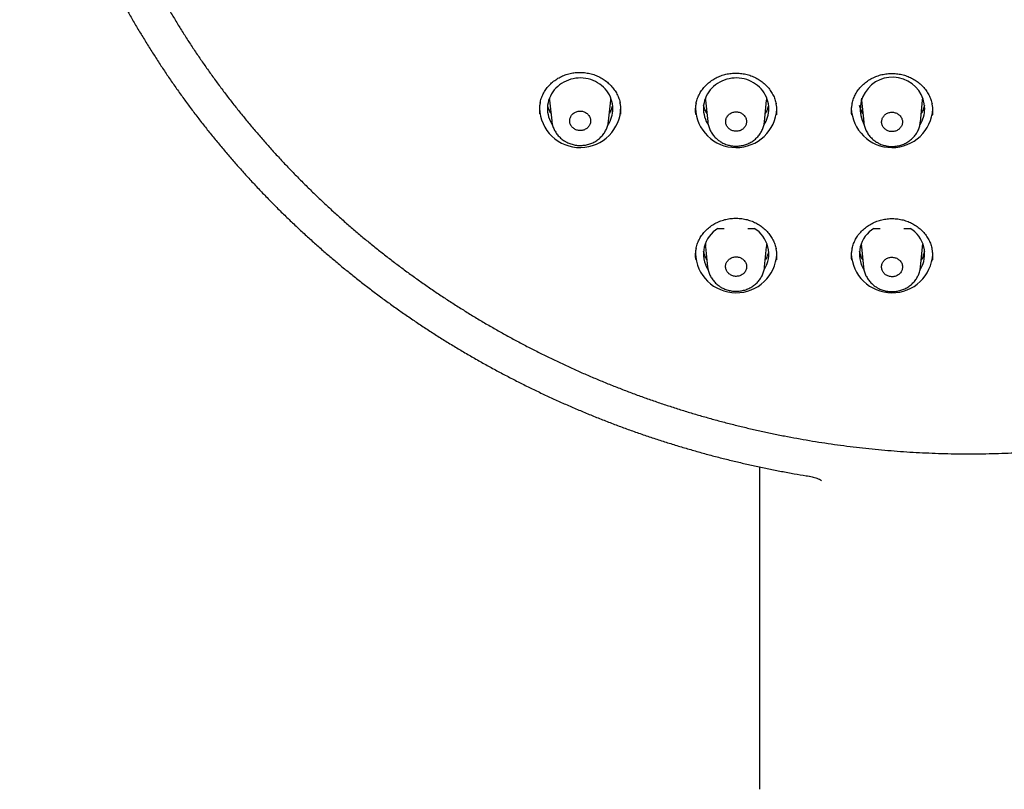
# Model space of a CAD drawing. Header units: millimetres. Extents: x 8 to 1095, y 12 to 2372.
# Tile 57 of 89: x 404 to 458, y 2189 to 2232. Entities that reach past the tile are written whole.
import ezdxf

# ---------------------------------------------------------------- set-up
doc = ezdxf.new("R2010")
doc.units = ezdxf.units.MM

msp = doc.modelspace()

# ---------------------------------------------------------------- linework, layer by layer
at = {"color": 7, "linetype": 'Continuous', "lineweight": 30}
for p, q in [((432.881, 2227.383), (432.885, 2227.299)), ((441.481, 2227.383), (441.485, 2227.299)), ((450.081, 2227.383), (450.085, 2227.299)), ((432.892, 2227.238), (432.886, 2227.298)), ((432.888, 2227.264), (433.005, 2226.129)), ((436.141, 2226.115), (436.259, 2227.264)), ((441.492, 2227.238), (441.486, 2227.298)), ((441.488, 2227.264), (441.609, 2226.086)), ((444.737, 2226.078), (444.859, 2227.264)), ((450.092, 2227.238), (450.086, 2227.298)), ((450.088, 2227.264), (450.211, 2226.063)), ((453.336, 2226.06), (453.459, 2227.264)), ((442.172, 2220.195), (442.518, 2220.195)), ((443.83, 2220.195), (444.175, 2220.195)), ((450.772, 2220.195), (451.118, 2220.195)), ((452.43, 2220.195), (452.775, 2220.195)), ((441.492, 2219.156), (441.486, 2219.217)), ((441.488, 2219.182), (441.601, 2218.085)), ((444.746, 2218.077), (444.859, 2219.182)), ((450.092, 2219.156), (450.086, 2219.217)), ((450.088, 2219.182), (450.203, 2218.062)), ((453.344, 2218.059), (453.459, 2219.182)), ((444.474, 2189.26), (444.474, 2207.041))]:
    msp.add_line(p, q, dxfattribs=at)
at = {"color": 7, "linetype": 'Continuous', "lineweight": 30, "flags": 128}
for points in [[(436.377, 2226.798), (436.372, 2226.93), (436.355, 2227.06), (436.328, 2227.189), (436.291, 2227.316), (436.243, 2227.439), (436.185, 2227.559), (436.118, 2227.674), (436.041, 2227.784), (435.955, 2227.888), (435.861, 2227.985), (435.759, 2228.075), (435.651, 2228.158), (435.535, 2228.232), (435.414, 2228.298), (435.288, 2228.355), (435.157, 2228.402), (435.023, 2228.44), (434.887, 2228.467), (434.748, 2228.485), (434.609, 2228.493), (434.469, 2228.49), (434.33, 2228.478), (434.192, 2228.455), (434.056, 2228.422), (433.924, 2228.379), (433.796, 2228.327), (433.672, 2228.266), (433.554, 2228.196), (433.441, 2228.118), (433.336, 2228.031), (433.238, 2227.937), (433.148, 2227.837), (433.067, 2227.73), (432.995, 2227.617), (432.932, 2227.5), (432.879, 2227.378), (432.836, 2227.253), (432.804, 2227.125), (432.782, 2226.995), (432.771, 2226.864), (432.771, 2226.733), (432.782, 2226.602), (432.804, 2226.472), (432.836, 2226.344), (432.879, 2226.219), (432.932, 2226.097), (432.995, 2225.98), (433.049, 2225.893)], [(444.977, 2226.798), (444.972, 2226.93), (444.955, 2227.06), (444.928, 2227.189), (444.891, 2227.316), (444.843, 2227.439), (444.785, 2227.559), (444.718, 2227.674), (444.641, 2227.784), (444.555, 2227.888), (444.461, 2227.985), (444.359, 2228.075), (444.251, 2228.158), (444.135, 2228.232), (444.014, 2228.298), (443.888, 2228.355), (443.757, 2228.402), (443.623, 2228.44), (443.487, 2228.467), (443.348, 2228.485), (443.209, 2228.493), (443.069, 2228.49), (442.93, 2228.478), (442.792, 2228.455), (442.656, 2228.422), (442.524, 2228.379), (442.396, 2228.327), (442.272, 2228.266), (442.154, 2228.196), (442.041, 2228.118), (441.936, 2228.031), (441.838, 2227.937), (441.748, 2227.837), (441.667, 2227.73), (441.595, 2227.617), (441.532, 2227.5), (441.479, 2227.378), (441.436, 2227.253), (441.404, 2227.125), (441.382, 2226.995), (441.371, 2226.864), (441.371, 2226.733), (441.382, 2226.602), (441.404, 2226.472), (441.436, 2226.344), (441.479, 2226.219), (441.532, 2226.097), (441.595, 2225.98), (441.638, 2225.91)], [(436.26, 2227.278), (436.261, 2227.288), (436.266, 2227.383)], [(444.86, 2227.278), (444.861, 2227.288), (444.866, 2227.383)], [(453.46, 2227.278), (453.461, 2227.288), (453.466, 2227.383)], [(441.481, 2219.362), (441.48, 2219.335), (441.485, 2219.218)], [(444.86, 2219.197), (444.861, 2219.207), (444.867, 2219.335)], [(450.081, 2219.362), (450.08, 2219.335), (450.085, 2219.218)], [(453.46, 2219.197), (453.461, 2219.207), (453.467, 2219.335)]]:
    msp.add_lwpolyline(points, dxfattribs=at)
at = {"color": 7, "linetype": 'Continuous', "lineweight": 30}
for centre, radius, start, end in [((451.799, 2226.761), 1.779, 1.2118, 208.315), ((434.572, 2226.903), 2.246, 181.7166, 359.9201), ((434.755, 2226.803), 1.623, 326.1193, 359.85), ((443.174, 2226.906), 2.248, 181.8732, 357.2531), ((443.355, 2226.803), 1.622, 326.8291, 359.8548), ((451.774, 2226.906), 2.248, 181.931, 357.2512), ((451.956, 2226.803), 1.621, 327.0606, 359.8563), ((443.01, 2218.789), 1.637, 120.7886, 212.3977), ((443.337, 2218.789), 1.637, 327.8715, 59.2114), ((451.61, 2218.789), 1.637, 120.7886, 212.0019), ((451.937, 2218.789), 1.637, 328.0157, 59.2114), ((443.174, 2218.893), 2.248, 181.8483, 357.2539), ((451.774, 2218.893), 2.248, 181.8998, 357.2522)]:
    msp.add_arc(centre, radius, start, end, dxfattribs=at)
for points, knots in [([(403.666, 2252.271), (403.675, 2252.125), (403.698, 2251.757), (403.747, 2251.166), (403.809, 2250.498), (403.882, 2249.831), (403.964, 2249.165), (404.055, 2248.501), (404.157, 2247.837), (404.268, 2247.175), (404.388, 2246.515), (404.518, 2245.856), (404.657, 2245.198), (404.806, 2244.543), (404.965, 2243.889), (405.132, 2243.238), (405.31, 2242.589), (405.496, 2241.942), (405.692, 2241.297), (405.897, 2240.656), (406.112, 2240.016), (406.335, 2239.38), (406.568, 2238.746), (406.81, 2238.116), (407.061, 2237.489), (407.321, 2236.865), (407.59, 2236.244), (407.868, 2235.627), (408.155, 2235.013), (408.45, 2234.403), (408.755, 2233.797), (409.068, 2233.195), (409.39, 2232.597), (409.72, 2232.003), (410.059, 2231.413), (410.407, 2230.828), (410.763, 2230.247), (411.127, 2229.671), (411.5, 2229.1), (411.88, 2228.533), (412.269, 2227.971), (412.666, 2227.415), (413.071, 2226.863), (413.484, 2226.317), (413.905, 2225.776), (414.334, 2225.24), (414.77, 2224.71), (415.214, 2224.185), (415.665, 2223.666), (416.124, 2223.153), (416.59, 2222.646), (417.064, 2222.145), (417.545, 2221.65), (418.032, 2221.161), (418.527, 2220.679), (419.029, 2220.203), (419.538, 2219.733), (420.053, 2219.27), (420.575, 2218.813), (421.103, 2218.363), (421.638, 2217.92), (422.18, 2217.484), (422.727, 2217.055), (423.281, 2216.633), (423.841, 2216.217), (424.406, 2215.809), (424.978, 2215.409), (425.555, 2215.015), (426.138, 2214.63), (426.727, 2214.251), (427.32, 2213.88), (427.92, 2213.517), (428.524, 2213.161), (429.133, 2212.813), (429.748, 2212.473), (430.367, 2212.141), (430.991, 2211.817), (431.62, 2211.501), (432.253, 2211.192), (432.89, 2210.892), (433.532, 2210.6), (434.178, 2210.317), (434.828, 2210.041), (435.482, 2209.774), (436.14, 2209.515), (436.801, 2209.265), (437.466, 2209.023), (438.134, 2208.79), (438.806, 2208.565), (439.481, 2208.349), (440.159, 2208.142), (440.84, 2207.943), (441.523, 2207.752), (442.21, 2207.571), (442.899, 2207.398), (443.59, 2207.235), (444.284, 2207.08), (444.979, 2206.934), (445.677, 2206.796), (446.365, 2206.67), (446.871, 2206.584), (447.144, 2206.54), (447.195, 2206.531)], [0, 0, 0, 0, 0.006601, 0.016716, 0.026831, 0.036946, 0.047062, 0.057177, 0.067292, 0.077408, 0.087523, 0.097639, 0.107754, 0.11787, 0.127985, 0.138101, 0.148217, 0.158333, 0.168449, 0.178565, 0.188681, 0.198797, 0.208914, 0.21903, 0.229147, 0.239263, 0.24938, 0.259497, 0.269614, 0.279731, 0.289848, 0.299965, 0.310083, 0.3202, 0.330318, 0.340436, 0.350554, 0.360672, 0.37079, 0.380908, 0.391026, 0.401145, 0.411264, 0.421382, 0.431501, 0.44162, 0.451739, 0.461859, 0.471978, 0.482098, 0.492217, 0.502337, 0.512457, 0.522577, 0.532697, 0.542817, 0.552938, 0.563058, 0.573179, 0.583299, 0.59342, 0.603541, 0.613662, 0.623783, 0.633905, 0.644026, 0.654147, 0.664269, 0.674391, 0.684512, 0.694634, 0.704756, 0.714878, 0.725, 0.735122, 0.745245, 0.755367, 0.765489, 0.775612, 0.785734, 0.795857, 0.80598, 0.816102, 0.826225, 0.836348, 0.846471, 0.856594, 0.866717, 0.87684, 0.886964, 0.897087, 0.90721, 0.917333, 0.927457, 0.93758, 0.947704, 0.957827, 0.967951, 0.978074, 0.988198, 0.997789, 1, 1, 1, 1]), ([(406.117, 2248.485), (406.131, 2248.393), (406.177, 2248.085), (406.265, 2247.561), (406.382, 2246.913), (406.509, 2246.267), (406.646, 2245.623), (406.791, 2244.981), (406.947, 2244.34), (407.111, 2243.702), (407.286, 2243.065), (407.469, 2242.431), (407.662, 2241.8), (407.864, 2241.171), (408.075, 2240.545), (408.296, 2239.921), (408.525, 2239.301), (408.764, 2238.683), (409.012, 2238.069), (409.269, 2237.458), (409.535, 2236.851), (409.81, 2236.246), (410.093, 2235.646), (410.386, 2235.049), (410.687, 2234.457), (410.997, 2233.868), (411.316, 2233.283), (411.643, 2232.702), (411.979, 2232.126), (412.323, 2231.554), (412.675, 2230.987), (413.036, 2230.424), (413.405, 2229.867), (413.783, 2229.314), (414.168, 2228.765), (414.562, 2228.222), (414.963, 2227.685), (415.372, 2227.152), (415.789, 2226.625), (416.214, 2226.103), (416.647, 2225.587), (417.087, 2225.077), (417.534, 2224.572), (417.989, 2224.073), (418.452, 2223.581), (418.921, 2223.094), (419.398, 2222.613), (419.881, 2222.139), (420.372, 2221.671), (420.869, 2221.209), (421.373, 2220.754), (421.884, 2220.306), (422.401, 2219.864), (422.925, 2219.429), (423.455, 2219.001), (423.992, 2218.58), (424.535, 2218.166), (425.083, 2217.759), (425.638, 2217.359), (426.198, 2216.966), (426.764, 2216.581), (427.336, 2216.203), (427.913, 2215.833), (428.496, 2215.47), (429.084, 2215.115), (429.677, 2214.767), (430.276, 2214.427), (430.879, 2214.095), (431.487, 2213.771), (432.099, 2213.455), (432.717, 2213.147), (433.339, 2212.847), (433.965, 2212.555), (434.595, 2212.271), (435.23, 2211.996), (435.868, 2211.729), (436.511, 2211.47), (437.157, 2211.219), (437.807, 2210.977), (438.46, 2210.744), (439.117, 2210.519), (439.777, 2210.302), (440.44, 2210.094), (441.106, 2209.895), (441.775, 2209.705), (442.446, 2209.523), (443.121, 2209.35), (443.797, 2209.186), (444.476, 2209.03), (445.158, 2208.884), (445.841, 2208.746), (446.527, 2208.617), (447.214, 2208.497), (447.903, 2208.386), (448.593, 2208.285), (449.285, 2208.192), (449.978, 2208.108), (450.673, 2208.033), (451.368, 2207.967), (452.065, 2207.91), (452.762, 2207.863), (453.46, 2207.824), (454.158, 2207.795), (454.856, 2207.774), (455.555, 2207.763), (456.254, 2207.761), (456.953, 2207.768), (457.652, 2207.784), (458.35, 2207.809), (459.048, 2207.843), (459.746, 2207.886), (460.443, 2207.939), (461.138, 2208), (461.833, 2208.071), (462.527, 2208.15), (463.22, 2208.239), (463.911, 2208.336), (464.601, 2208.443), (465.289, 2208.558), (465.975, 2208.683), (466.659, 2208.816), (467.342, 2208.958), (468.022, 2209.109), (468.7, 2209.269), (469.376, 2209.438), (470.048, 2209.616), (470.719, 2209.802), (471.386, 2209.997), (472.051, 2210.201), (472.712, 2210.413), (473.37, 2210.634), (474.025, 2210.863), (474.677, 2211.101), (475.325, 2211.348), (475.969, 2211.603), (476.61, 2211.866), (477.246, 2212.137), (477.878, 2212.417), (478.507, 2212.705), (479.131, 2213.001), (479.75, 2213.305), (480.365, 2213.618), (480.975, 2213.938), (481.581, 2214.266), (482.182, 2214.602), (482.777, 2214.946), (483.368, 2215.297), (483.953, 2215.657), (484.533, 2216.023), (485.108, 2216.398), (485.676, 2216.779), (486.24, 2217.168), (486.797, 2217.565), (487.349, 2217.968), (487.894, 2218.379), (488.434, 2218.797), (488.967, 2219.222), (489.494, 2219.653), (490.014, 2220.092), (490.528, 2220.537), (491.036, 2220.989), (491.536, 2221.447), (492.03, 2221.912), (492.517, 2222.384), (492.997, 2222.861), (493.47, 2223.345), (493.936, 2223.835), (494.394, 2224.331), (494.846, 2224.833), (495.289, 2225.34), (495.725, 2225.854), (496.154, 2226.373), (496.575, 2226.897), (496.988, 2227.427), (497.393, 2227.963), (497.79, 2228.503), (498.18, 2229.049), (498.561, 2229.599), (498.934, 2230.155), (499.299, 2230.715), (499.656, 2231.28), (500.004, 2231.85), (500.344, 2232.424), (500.675, 2233.003), (500.998, 2233.585), (501.312, 2234.172), (501.617, 2234.763), (501.914, 2235.358), (502.202, 2235.957), (502.481, 2236.559), (502.751, 2237.165), (503.012, 2237.774), (503.265, 2238.387), (503.508, 2239.003), (503.742, 2239.622), (503.967, 2240.244), (504.183, 2240.869), (504.389, 2241.497), (504.586, 2242.127), (504.774, 2242.76), (504.953, 2243.395), (505.122, 2244.032), (505.282, 2244.672), (505.433, 2245.313), (505.574, 2245.957), (505.705, 2246.602), (505.827, 2247.249), (505.939, 2247.898), (506.015, 2248.367), (506.051, 2248.62), (506.056, 2248.656)], [0, 0, 0, 0, 0.002041, 0.00688, 0.011719, 0.016558, 0.021397, 0.026236, 0.031076, 0.035915, 0.040754, 0.045593, 0.050432, 0.055272, 0.060111, 0.06495, 0.069789, 0.074629, 0.079468, 0.084308, 0.089147, 0.093987, 0.098826, 0.103666, 0.108505, 0.113345, 0.118184, 0.123024, 0.127864, 0.132704, 0.137543, 0.142383, 0.147223, 0.152063, 0.156903, 0.161743, 0.166583, 0.171423, 0.176263, 0.181103, 0.185944, 0.190784, 0.195624, 0.200464, 0.205305, 0.210145, 0.214986, 0.219826, 0.224666, 0.229507, 0.234348, 0.239188, 0.244029, 0.248869, 0.25371, 0.258551, 0.263392, 0.268232, 0.273073, 0.277914, 0.282755, 0.287596, 0.292437, 0.297278, 0.302119, 0.30696, 0.311801, 0.316642, 0.321483, 0.326324, 0.331165, 0.336006, 0.340848, 0.345689, 0.35053, 0.355371, 0.360213, 0.365054, 0.369895, 0.374737, 0.379578, 0.384419, 0.389261, 0.394102, 0.398943, 0.403785, 0.408626, 0.413468, 0.418309, 0.423151, 0.427992, 0.432834, 0.437675, 0.442517, 0.447358, 0.4522, 0.457041, 0.461883, 0.466724, 0.471566, 0.476407, 0.481249, 0.486091, 0.490932, 0.495774, 0.500615, 0.505457, 0.510298, 0.51514, 0.519982, 0.524823, 0.529665, 0.534506, 0.539348, 0.544189, 0.549031, 0.553873, 0.558714, 0.563556, 0.568397, 0.573239, 0.57808, 0.582922, 0.587763, 0.592605, 0.597446, 0.602288, 0.607129, 0.611971, 0.616812, 0.621653, 0.626495, 0.631336, 0.636178, 0.641019, 0.64586, 0.650702, 0.655543, 0.660384, 0.665225, 0.670067, 0.674908, 0.679749, 0.68459, 0.689431, 0.694272, 0.699114, 0.703955, 0.708796, 0.713637, 0.718478, 0.723319, 0.72816, 0.733001, 0.737841, 0.742682, 0.747523, 0.752364, 0.757205, 0.762045, 0.766886, 0.771727, 0.776567, 0.781408, 0.786248, 0.791089, 0.795929, 0.80077, 0.80561, 0.810451, 0.815291, 0.820131, 0.824972, 0.829812, 0.834652, 0.839492, 0.844332, 0.849172, 0.854012, 0.858852, 0.863692, 0.868532, 0.873372, 0.878212, 0.883052, 0.887891, 0.892731, 0.897571, 0.90241, 0.90725, 0.91209, 0.916929, 0.921769, 0.926608, 0.931447, 0.936287, 0.941126, 0.945966, 0.950805, 0.955644, 0.960483, 0.965323, 0.970162, 0.975001, 0.97984, 0.984679, 0.989518, 0.994358, 0.999197, 1, 1, 1, 1]), ([(432.371, 2227.144), (432.377, 2227.175), (432.394, 2227.251), (432.43, 2227.368), (432.478, 2227.497), (432.536, 2227.621), (432.602, 2227.74), (432.676, 2227.854), (432.759, 2227.964), (432.85, 2228.071), (432.949, 2228.172), (433.055, 2228.267), (433.168, 2228.356), (433.287, 2228.438), (433.412, 2228.512), (433.541, 2228.579), (433.674, 2228.637), (433.81, 2228.686), (433.949, 2228.727), (434.09, 2228.759), (434.233, 2228.783), (434.379, 2228.797), (434.526, 2228.804), (434.673, 2228.801), (434.821, 2228.789), (434.968, 2228.769), (435.113, 2228.74), (435.255, 2228.702), (435.394, 2228.656), (435.529, 2228.602), (435.659, 2228.54), (435.784, 2228.47), (435.905, 2228.393), (436.02, 2228.308), (436.129, 2228.217), (436.233, 2228.118), (436.329, 2228.014), (436.418, 2227.903), (436.5, 2227.788), (436.572, 2227.668), (436.636, 2227.545), (436.691, 2227.419), (436.736, 2227.29), (436.766, 2227.187), (436.777, 2227.127), (436.78, 2227.111)], [0, 0, 0, 0, 0.01653, 0.040685, 0.064638, 0.088339, 0.111787, 0.135155, 0.158774, 0.182574, 0.206521, 0.230573, 0.254683, 0.278797, 0.302854, 0.326813, 0.350636, 0.374301, 0.397785, 0.421118, 0.444606, 0.468228, 0.491968, 0.515801, 0.539694, 0.563615, 0.587514, 0.611357, 0.635117, 0.65877, 0.682296, 0.705694, 0.729196, 0.752855, 0.776649, 0.800551, 0.824528, 0.848544, 0.872555, 0.896527, 0.920432, 0.944253, 0.96796, 0.991459, 1, 1, 1, 1]), ([(440.969, 2227.097), (440.975, 2227.127), (440.991, 2227.203), (441.027, 2227.32), (441.076, 2227.449), (441.133, 2227.573), (441.199, 2227.692), (441.273, 2227.807), (441.356, 2227.918), (441.447, 2228.024), (441.546, 2228.125), (441.652, 2228.221), (441.765, 2228.31), (441.884, 2228.393), (442.009, 2228.468), (442.138, 2228.535), (442.271, 2228.593), (442.407, 2228.643), (442.546, 2228.685), (442.687, 2228.717), (442.83, 2228.741), (442.976, 2228.757), (443.123, 2228.763), (443.271, 2228.761), (443.418, 2228.75), (443.565, 2228.73), (443.711, 2228.702), (443.853, 2228.665), (443.992, 2228.619), (444.127, 2228.565), (444.257, 2228.504), (444.383, 2228.434), (444.503, 2228.358), (444.618, 2228.274), (444.728, 2228.182), (444.832, 2228.084), (444.928, 2227.98), (445.018, 2227.87), (445.099, 2227.755), (445.172, 2227.635), (445.237, 2227.512), (445.292, 2227.386), (445.337, 2227.257), (445.367, 2227.154), (445.379, 2227.093), (445.382, 2227.076)], [0, 0, 0, 0, 0.016291, 0.040438, 0.064382, 0.088075, 0.111512, 0.134867, 0.15847, 0.182254, 0.206186, 0.230224, 0.254321, 0.278421, 0.302466, 0.326412, 0.350224, 0.373877, 0.397351, 0.420671, 0.444145, 0.467755, 0.491484, 0.515306, 0.539191, 0.563104, 0.586998, 0.610837, 0.634593, 0.658244, 0.681768, 0.705164, 0.728663, 0.752318, 0.776109, 0.800009, 0.823985, 0.848001, 0.872015, 0.895989, 0.919899, 0.943725, 0.967439, 0.990941, 1, 1, 1, 1]), ([(449.567, 2227.071), (449.574, 2227.101), (449.59, 2227.176), (449.626, 2227.293), (449.674, 2227.422), (449.732, 2227.546), (449.797, 2227.666), (449.872, 2227.781), (449.954, 2227.892), (450.045, 2227.999), (450.144, 2228.1), (450.25, 2228.196), (450.364, 2228.286), (450.483, 2228.369), (450.607, 2228.444), (450.737, 2228.511), (450.87, 2228.571), (451.006, 2228.621), (451.144, 2228.663), (451.285, 2228.696), (451.429, 2228.72), (451.574, 2228.736), (451.721, 2228.743), (451.869, 2228.741), (452.017, 2228.731), (452.164, 2228.711), (452.309, 2228.683), (452.452, 2228.647), (452.591, 2228.601), (452.726, 2228.548), (452.856, 2228.487), (452.982, 2228.418), (453.102, 2228.342), (453.217, 2228.258), (453.327, 2228.167), (453.431, 2228.069), (453.528, 2227.965), (453.617, 2227.855), (453.699, 2227.741), (453.772, 2227.621), (453.837, 2227.498), (453.892, 2227.372), (453.937, 2227.244), (453.967, 2227.14), (453.979, 2227.079), (453.983, 2227.061)], [0, 0, 0, 0, 0.016158, 0.0403, 0.064239, 0.087925, 0.111355, 0.1347, 0.158293, 0.182067, 0.205989, 0.230017, 0.254105, 0.278197, 0.302234, 0.326172, 0.349976, 0.373622, 0.397088, 0.420401, 0.443869, 0.467473, 0.491196, 0.515015, 0.538897, 0.562808, 0.586701, 0.61054, 0.634297, 0.657949, 0.681476, 0.704876, 0.728376, 0.752034, 0.775829, 0.799733, 0.823713, 0.847734, 0.871753, 0.895735, 0.919652, 0.943486, 0.967209, 0.990717, 1, 1, 1, 1]), ([(432.37, 2227.148), (432.358, 2227.086), (432.33, 2226.946), (432.318, 2226.734), (432.331, 2226.587), (432.338, 2226.519)], [0, 0, 0, 0, 0.302375, 0.674081, 1, 1, 1, 1]), ([(432.962, 2226.54), (432.944, 2226.573), (432.905, 2226.642), (432.856, 2226.752), (432.815, 2226.866), (432.795, 2226.943), (432.785, 2226.981)], [0, 0, 0, 0, 0.235143, 0.49521, 0.755774, 1, 1, 1, 1]), ([(436.362, 2226.984), (436.357, 2226.964), (436.343, 2226.903), (436.311, 2226.804), (436.263, 2226.688), (436.221, 2226.601), (436.192, 2226.553), (436.185, 2226.542)], [0, 0, 0, 0, 0.134399, 0.394924, 0.655114, 0.914902, 1, 1, 1, 1]), ([(436.812, 2226.499), (436.818, 2226.567), (436.83, 2226.712), (436.819, 2226.919), (436.791, 2227.056), (436.779, 2227.115)], [0, 0, 0, 0, 0.327675, 0.707741, 1, 1, 1, 1]), ([(440.968, 2227.101), (440.956, 2227.039), (440.928, 2226.899), (440.916, 2226.687), (440.929, 2226.54), (440.935, 2226.471)], [0, 0, 0, 0, 0.300308, 0.671835, 1, 1, 1, 1]), ([(441.562, 2226.54), (441.544, 2226.573), (441.505, 2226.642), (441.456, 2226.752), (441.415, 2226.866), (441.395, 2226.943), (441.385, 2226.981)], [0, 0, 0, 0, 0.235142, 0.49521, 0.755774, 1, 1, 1, 1]), ([(444.962, 2226.984), (444.957, 2226.964), (444.943, 2226.903), (444.911, 2226.804), (444.863, 2226.688), (444.821, 2226.601), (444.792, 2226.553), (444.785, 2226.542)], [0, 0, 0, 0, 0.134399, 0.394924, 0.655114, 0.914901, 1, 1, 1, 1]), ([(445.414, 2226.462), (445.419, 2226.529), (445.432, 2226.675), (445.421, 2226.882), (445.393, 2227.02), (445.381, 2227.08)], [0, 0, 0, 0, 0.325082, 0.704507, 1, 1, 1, 1]), ([(449.567, 2227.075), (449.554, 2227.013), (449.527, 2226.873), (449.515, 2226.661), (449.527, 2226.514), (449.534, 2226.444)], [0, 0, 0, 0, 0.298363, 0.669736, 1, 1, 1, 1]), ([(450.162, 2226.54), (450.144, 2226.573), (450.105, 2226.642), (450.056, 2226.752), (450.015, 2226.866), (449.995, 2226.943), (449.985, 2226.981)], [0, 0, 0, 0, 0.235142, 0.49521, 0.755774, 1, 1, 1, 1]), ([(453.562, 2226.984), (453.557, 2226.964), (453.543, 2226.903), (453.511, 2226.804), (453.463, 2226.688), (453.421, 2226.601), (453.392, 2226.553), (453.385, 2226.542)], [0, 0, 0, 0, 0.134399, 0.394924, 0.655113, 0.914901, 1, 1, 1, 1]), ([(454.014, 2226.447), (454.02, 2226.513), (454.033, 2226.658), (454.021, 2226.866), (453.994, 2227.004), (453.981, 2227.065)], [0, 0, 0, 0, 0.322473, 0.701445, 1, 1, 1, 1]), ([(435.022, 2226.465), (435.001, 2226.488), (434.958, 2226.533), (434.879, 2226.587), (434.792, 2226.629), (434.699, 2226.657), (434.602, 2226.669), (434.505, 2226.667), (434.409, 2226.649), (434.318, 2226.617), (434.234, 2226.57), (434.16, 2226.512), (434.098, 2226.442), (434.049, 2226.364), (434.015, 2226.278), (433.997, 2226.189), (433.995, 2226.098), (434.01, 2226.008), (434.041, 2225.921), (434.086, 2225.841), (434.146, 2225.768), (434.218, 2225.706), (434.3, 2225.656), (434.389, 2225.62), (434.484, 2225.598), (434.581, 2225.591), (434.679, 2225.599), (434.773, 2225.622), (434.861, 2225.66), (434.941, 2225.711), (435.012, 2225.775), (435.069, 2225.848), (435.113, 2225.929), (435.141, 2226.016), (435.153, 2226.106), (435.148, 2226.197), (435.127, 2226.286), (435.088, 2226.378), (435.046, 2226.434), (435.022, 2226.465)], [0, 0, 0, 0, 0.026447, 0.053661, 0.080109, 0.107323, 0.133771, 0.160986, 0.187443, 0.214666, 0.241134, 0.268369, 0.294847, 0.322092, 0.348573, 0.375822, 0.402299, 0.429544, 0.456011, 0.483247, 0.509703, 0.536926, 0.563375, 0.59059, 0.617037, 0.644251, 0.670705, 0.697925, 0.724389, 0.751621, 0.778096, 0.805338, 0.831819, 0.859067, 0.885546, 0.912793, 0.939264, 0.966503, 1, 1, 1, 1]), ([(443.62, 2226.425), (443.599, 2226.447), (443.556, 2226.492), (443.478, 2226.546), (443.391, 2226.588), (443.298, 2226.615), (443.201, 2226.627), (443.105, 2226.624), (443.009, 2226.606), (442.919, 2226.574), (442.835, 2226.527), (442.762, 2226.468), (442.699, 2226.399), (442.651, 2226.321), (442.617, 2226.235), (442.599, 2226.147), (442.597, 2226.056), (442.612, 2225.966), (442.643, 2225.88), (442.688, 2225.8), (442.748, 2225.728), (442.819, 2225.666), (442.901, 2225.617), (442.99, 2225.581), (443.085, 2225.559), (443.182, 2225.552), (443.279, 2225.561), (443.372, 2225.584), (443.461, 2225.622), (443.541, 2225.673), (443.611, 2225.737), (443.667, 2225.81), (443.711, 2225.891), (443.739, 2225.977), (443.751, 2226.068), (443.746, 2226.158), (443.725, 2226.247), (443.686, 2226.339), (443.644, 2226.394), (443.62, 2226.425)], [0, 0, 0, 0, 0.026452, 0.053671, 0.080124, 0.107343, 0.133794, 0.161011, 0.187465, 0.214685, 0.241146, 0.268375, 0.294845, 0.322082, 0.348558, 0.375802, 0.402279, 0.429524, 0.455995, 0.483235, 0.509699, 0.53693, 0.563385, 0.590607, 0.617058, 0.644276, 0.670728, 0.697947, 0.724405, 0.751631, 0.778098, 0.805333, 0.831808, 0.85905, 0.885527, 0.912772, 0.939246, 0.966488, 1, 1, 1, 1]), ([(452.219, 2226.406), (452.198, 2226.428), (452.155, 2226.473), (452.076, 2226.526), (451.99, 2226.567), (451.897, 2226.594), (451.801, 2226.606), (451.704, 2226.603), (451.608, 2226.584), (451.518, 2226.552), (451.435, 2226.505), (451.362, 2226.446), (451.3, 2226.376), (451.251, 2226.298), (451.218, 2226.213), (451.2, 2226.124), (451.199, 2226.033), (451.213, 2225.944), (451.244, 2225.858), (451.29, 2225.779), (451.349, 2225.707), (451.421, 2225.646), (451.503, 2225.596), (451.591, 2225.561), (451.686, 2225.539), (451.783, 2225.533), (451.88, 2225.542), (451.973, 2225.566), (452.061, 2225.604), (452.141, 2225.655), (452.21, 2225.719), (452.267, 2225.792), (452.31, 2225.873), (452.338, 2225.959), (452.35, 2226.05), (452.345, 2226.14), (452.324, 2226.228), (452.285, 2226.32), (452.243, 2226.375), (452.219, 2226.406)], [0, 0, 0, 0, 0.026458, 0.053682, 0.08014, 0.107365, 0.133819, 0.16104, 0.187493, 0.214712, 0.241168, 0.268391, 0.294855, 0.322085, 0.348556, 0.375794, 0.402269, 0.429512, 0.455986, 0.483229, 0.509698, 0.536935, 0.563397, 0.590626, 0.617081, 0.644303, 0.670756, 0.697975, 0.72443, 0.751651, 0.778112, 0.80534, 0.831809, 0.859045, 0.885519, 0.912761, 0.939236, 0.966479, 1, 1, 1, 1]), ([(433.006, 2226.124), (433.007, 2226.117), (433.01, 2226.07), (433.025, 2225.986), (433.053, 2225.873), (433.09, 2225.763), (433.137, 2225.656), (433.192, 2225.551), (433.256, 2225.45), (433.328, 2225.354), (433.408, 2225.263), (433.496, 2225.178), (433.59, 2225.101), (433.668, 2225.046), (433.714, 2225.017), (433.726, 2225.01)], [0, 0, 0, 0, 0.016831, 0.103176, 0.188189, 0.272775, 0.358405, 0.444776, 0.531782, 0.619277, 0.70709, 0.795012, 0.882865, 0.970528, 1, 1, 1, 1]), ([(433.726, 2225.01), (433.747, 2224.997), (433.802, 2224.965), (433.896, 2224.918), (434.009, 2224.872), (434.126, 2224.834), (434.246, 2224.805), (434.369, 2224.784), (434.493, 2224.773), (434.619, 2224.771), (434.743, 2224.778), (434.866, 2224.795), (434.987, 2224.821), (435.104, 2224.855), (435.217, 2224.899), (435.328, 2224.951), (435.435, 2225.011), (435.538, 2225.08), (435.634, 2225.156), (435.724, 2225.239), (435.806, 2225.328), (435.88, 2225.423), (435.944, 2225.521), (436, 2225.624), (436.048, 2225.731), (436.087, 2225.843), (436.116, 2225.957), (436.134, 2226.049), (436.138, 2226.103), (436.14, 2226.118)], [0, 0, 0, 0, 0.0229094, 0.0608729, 0.0990219, 0.1374722, 0.1761816, 0.2150907, 0.2541261, 0.2931804, 0.3321717, 0.3710287, 0.4096785, 0.4476588, 0.4858548, 0.5244219, 0.563283, 0.6023379, 0.6414452, 0.6804596, 0.7192614, 0.7577492, 0.7954959, 0.8329866, 0.8708489, 0.9089465, 0.9472297, 0.9856337, 1, 1, 1, 1]), ([(441.611, 2226.083), (441.612, 2226.07), (441.616, 2226.018), (441.633, 2225.929), (441.662, 2225.817), (441.7, 2225.707), (441.747, 2225.6), (441.804, 2225.496), (441.869, 2225.396), (441.942, 2225.301), (442.023, 2225.211), (442.112, 2225.128), (442.204, 2225.053), (442.279, 2225.001), (442.322, 2224.975), (442.332, 2224.969)], [0, 0, 0, 0, 0.028583, 0.114664, 0.199269, 0.283784, 0.369272, 0.455488, 0.542322, 0.629627, 0.717231, 0.804922, 0.892529, 0.974426, 1, 1, 1, 1]), ([(442.332, 2224.969), (442.353, 2224.957), (442.408, 2224.924), (442.503, 2224.878), (442.615, 2224.832), (442.732, 2224.795), (442.852, 2224.767), (442.975, 2224.747), (443.099, 2224.736), (443.224, 2224.735), (443.349, 2224.742), (443.472, 2224.76), (443.592, 2224.786), (443.708, 2224.822), (443.822, 2224.865), (443.932, 2224.918), (444.039, 2224.979), (444.141, 2225.048), (444.237, 2225.125), (444.326, 2225.208), (444.408, 2225.298), (444.481, 2225.393), (444.545, 2225.492), (444.6, 2225.595), (444.647, 2225.702), (444.685, 2225.813), (444.714, 2225.928), (444.731, 2226.017), (444.735, 2226.068), (444.736, 2226.08)], [0, 0, 0, 0, 0.022993, 0.061054, 0.099304, 0.137857, 0.17667, 0.215684, 0.254825, 0.293985, 0.333081, 0.372043, 0.410794, 0.448879, 0.487189, 0.525871, 0.564848, 0.604019, 0.643241, 0.682369, 0.721282, 0.75988, 0.797712, 0.835328, 0.873314, 0.911534, 0.949937, 0.988459, 1, 1, 1, 1]), ([(450.213, 2226.061), (450.215, 2226.044), (450.219, 2225.989), (450.237, 2225.897), (450.267, 2225.785), (450.306, 2225.676), (450.354, 2225.569), (450.411, 2225.466), (450.477, 2225.366), (450.551, 2225.272), (450.633, 2225.183), (450.722, 2225.1), (450.815, 2225.026), (450.888, 2224.976), (450.929, 2224.951), (450.937, 2224.946)], [0, 0, 0, 0, 0.0363363, 0.1221195, 0.2063461, 0.2906756, 0.3759212, 0.4618853, 0.5484574, 0.6354887, 0.722809, 0.8102044, 0.8975119, 0.9791439, 1, 1, 1, 1]), ([(450.937, 2224.946), (450.958, 2224.934), (451.014, 2224.902), (451.108, 2224.856), (451.221, 2224.811), (451.338, 2224.775), (451.458, 2224.747), (451.581, 2224.727), (451.705, 2224.717), (451.83, 2224.716), (451.954, 2224.725), (452.077, 2224.743), (452.197, 2224.77), (452.313, 2224.806), (452.427, 2224.85), (452.537, 2224.903), (452.643, 2224.965), (452.745, 2225.034), (452.84, 2225.112), (452.929, 2225.195), (453.01, 2225.286), (453.083, 2225.381), (453.146, 2225.48), (453.201, 2225.583), (453.248, 2225.691), (453.286, 2225.802), (453.314, 2225.917), (453.33, 2226.004), (453.333, 2226.053), (453.334, 2226.062)], [0, 0, 0, 0, 0.023057, 0.061195, 0.099522, 0.138155, 0.177049, 0.216145, 0.255368, 0.29461, 0.333789, 0.372832, 0.411665, 0.449834, 0.488232, 0.527003, 0.566071, 0.605333, 0.644647, 0.683866, 0.72287, 0.761558, 0.799466, 0.837179, 0.875262, 0.913578, 0.952076, 0.990691, 1, 1, 1, 1]), ([(440.969, 2219.098), (440.976, 2219.128), (440.992, 2219.203), (441.028, 2219.32), (441.076, 2219.448), (441.133, 2219.572), (441.199, 2219.691), (441.273, 2219.805), (441.355, 2219.916), (441.446, 2220.022), (441.545, 2220.123), (441.651, 2220.218), (441.764, 2220.308), (441.884, 2220.39), (442.008, 2220.465), (442.137, 2220.531), (442.27, 2220.59), (442.406, 2220.64), (442.545, 2220.681), (442.686, 2220.713), (442.829, 2220.737), (442.974, 2220.753), (443.121, 2220.76), (443.269, 2220.758), (443.417, 2220.747), (443.564, 2220.727), (443.709, 2220.699), (443.852, 2220.662), (443.991, 2220.616), (444.126, 2220.563), (444.256, 2220.502), (444.381, 2220.433), (444.501, 2220.356), (444.617, 2220.272), (444.726, 2220.181), (444.83, 2220.084), (444.927, 2219.98), (445.016, 2219.87), (445.098, 2219.756), (445.171, 2219.637), (445.235, 2219.514), (445.291, 2219.388), (445.336, 2219.26), (445.366, 2219.156), (445.378, 2219.094), (445.381, 2219.077)], [0, 0, 0, 0, 0.016192, 0.040342, 0.064288, 0.087982, 0.111421, 0.134776, 0.158378, 0.18216, 0.206089, 0.230122, 0.254212, 0.278305, 0.302342, 0.326278, 0.350079, 0.37372, 0.397182, 0.420489, 0.443952, 0.467549, 0.491265, 0.515075, 0.538947, 0.562847, 0.586726, 0.610551, 0.634292, 0.657928, 0.681437, 0.704818, 0.728304, 0.751947, 0.775728, 0.799617, 0.823584, 0.847591, 0.871598, 0.895566, 0.91947, 0.943292, 0.967002, 0.990503, 1, 1, 1, 1]), ([(449.568, 2219.072), (449.574, 2219.101), (449.59, 2219.176), (449.626, 2219.293), (449.674, 2219.421), (449.732, 2219.545), (449.797, 2219.664), (449.871, 2219.779), (449.954, 2219.89), (450.045, 2219.996), (450.143, 2220.098), (450.25, 2220.193), (450.363, 2220.283), (450.482, 2220.366), (450.606, 2220.441), (450.735, 2220.508), (450.868, 2220.567), (451.004, 2220.617), (451.143, 2220.659), (451.284, 2220.692), (451.427, 2220.716), (451.572, 2220.732), (451.719, 2220.739), (451.867, 2220.738), (452.015, 2220.728), (452.162, 2220.708), (452.307, 2220.68), (452.45, 2220.644), (452.589, 2220.599), (452.724, 2220.546), (452.854, 2220.485), (452.98, 2220.417), (453.1, 2220.341), (453.215, 2220.257), (453.325, 2220.167), (453.429, 2220.069), (453.526, 2219.966), (453.616, 2219.856), (453.697, 2219.742), (453.771, 2219.623), (453.835, 2219.5), (453.89, 2219.375), (453.936, 2219.247), (453.966, 2219.142), (453.979, 2219.08), (453.982, 2219.062)], [0, 0, 0, 0, 0.0159972, 0.0401412, 0.064081, 0.0877668, 0.111197, 0.1345415, 0.1581318, 0.1819023, 0.2058197, 0.2298422, 0.2539231, 0.2780068, 0.302034, 0.3259614, 0.3497539, 0.3733863, 0.3968392, 0.4201386, 0.4435933, 0.4671843, 0.4908948, 0.5147001, 0.5385691, 0.562467, 0.5863461, 0.6101714, 0.6339136, 0.6575513, 0.6810634, 0.7044483, 0.7279374, 0.7515842, 0.7753683, 0.7992623, 0.8232335, 0.8472466, 0.8712596, 0.8952352, 0.9191474, 0.9429778, 0.9666978, 0.9902055, 1, 1, 1, 1]), ([(440.969, 2219.102), (440.956, 2219.04), (440.929, 2218.901), (440.917, 2218.69), (440.93, 2218.544), (440.936, 2218.475)], [0, 0, 0, 0, 0.2998866, 0.6721712, 1, 1, 1, 1]), ([(441.562, 2218.467), (441.559, 2218.472), (441.534, 2218.512), (441.495, 2218.592), (441.446, 2218.706), (441.408, 2218.82), (441.39, 2218.898), (441.381, 2218.935)], [0, 0, 0, 0, 0.031823, 0.27699, 0.522637, 0.768747, 1, 1, 1, 1]), ([(444.966, 2218.932), (444.966, 2218.931), (444.959, 2218.891), (444.936, 2218.811), (444.896, 2218.693), (444.846, 2218.579), (444.808, 2218.502), (444.785, 2218.465), (444.783, 2218.463)], [0, 0, 0, 0, 0.001454, 0.248158, 0.494602, 0.740709, 0.986421, 1, 1, 1, 1]), ([(445.413, 2218.467), (445.419, 2218.533), (445.431, 2218.678), (445.42, 2218.885), (445.392, 2219.021), (445.38, 2219.081)], [0, 0, 0, 0, 0.325649, 0.706132, 1, 1, 1, 1]), ([(449.568, 2219.076), (449.555, 2219.014), (449.527, 2218.875), (449.515, 2218.664), (449.528, 2218.517), (449.534, 2218.448)], [0, 0, 0, 0, 0.298543, 0.670619, 1, 1, 1, 1]), ([(450.162, 2218.467), (450.159, 2218.472), (450.134, 2218.512), (450.095, 2218.592), (450.046, 2218.706), (450.008, 2218.82), (449.99, 2218.898), (449.981, 2218.935)], [0, 0, 0, 0, 0.031822, 0.27699, 0.522636, 0.768747, 1, 1, 1, 1]), ([(453.566, 2218.932), (453.566, 2218.931), (453.559, 2218.891), (453.536, 2218.811), (453.496, 2218.693), (453.446, 2218.579), (453.408, 2218.502), (453.385, 2218.465), (453.383, 2218.463)], [0, 0, 0, 0, 0.001454, 0.248158, 0.494602, 0.740709, 0.986421, 1, 1, 1, 1]), ([(454.014, 2218.451), (454.019, 2218.518), (454.032, 2218.662), (454.021, 2218.869), (453.993, 2219.006), (453.981, 2219.066)], [0, 0, 0, 0, 0.323688, 0.703723, 1, 1, 1, 1]), ([(443.623, 2218.427), (443.602, 2218.449), (443.558, 2218.494), (443.479, 2218.548), (443.392, 2218.59), (443.298, 2218.617), (443.201, 2218.629), (443.103, 2218.626), (443.007, 2218.608), (442.916, 2218.575), (442.832, 2218.528), (442.758, 2218.469), (442.696, 2218.399), (442.647, 2218.321), (442.613, 2218.235), (442.595, 2218.146), (442.593, 2218.054), (442.608, 2217.965), (442.639, 2217.878), (442.685, 2217.798), (442.746, 2217.725), (442.817, 2217.664), (442.9, 2217.614), (442.99, 2217.578), (443.085, 2217.556), (443.183, 2217.549), (443.28, 2217.558), (443.374, 2217.582), (443.464, 2217.62), (443.544, 2217.671), (443.614, 2217.735), (443.671, 2217.808), (443.715, 2217.89), (443.743, 2217.977), (443.755, 2218.068), (443.75, 2218.158), (443.729, 2218.248), (443.69, 2218.34), (443.647, 2218.396), (443.623, 2218.427)], [0, 0, 0, 0, 0.026447, 0.053662, 0.080109, 0.107324, 0.133767, 0.160977, 0.187423, 0.214636, 0.241093, 0.268316, 0.294786, 0.322024, 0.348505, 0.375754, 0.402239, 0.429491, 0.45597, 0.483217, 0.509684, 0.536918, 0.563371, 0.590592, 0.617036, 0.644247, 0.670691, 0.697902, 0.724355, 0.751574, 0.77804, 0.805273, 0.831752, 0.858998, 0.885482, 0.912735, 0.939216, 0.966466, 1, 1, 1, 1]), ([(452.222, 2218.408), (452.2, 2218.43), (452.157, 2218.475), (452.078, 2218.528), (451.99, 2218.57), (451.897, 2218.596), (451.8, 2218.608), (451.702, 2218.605), (451.606, 2218.586), (451.516, 2218.553), (451.432, 2218.506), (451.358, 2218.447), (451.296, 2218.376), (451.247, 2218.298), (451.213, 2218.212), (451.196, 2218.123), (451.194, 2218.032), (451.209, 2217.942), (451.241, 2217.856), (451.287, 2217.776), (451.347, 2217.704), (451.419, 2217.643), (451.502, 2217.593), (451.591, 2217.557), (451.687, 2217.536), (451.784, 2217.53), (451.882, 2217.539), (451.975, 2217.563), (452.064, 2217.602), (452.144, 2217.654), (452.214, 2217.718), (452.271, 2217.791), (452.315, 2217.873), (452.342, 2217.959), (452.354, 2218.05), (452.349, 2218.141), (452.328, 2218.23), (452.288, 2218.322), (452.245, 2218.377), (452.222, 2218.408)], [0, 0, 0, 0, 0.026455, 0.053676, 0.080131, 0.107353, 0.133801, 0.161016, 0.187461, 0.214673, 0.241123, 0.26834, 0.294802, 0.322031, 0.348505, 0.375747, 0.402229, 0.429479, 0.45596, 0.48321, 0.509684, 0.536926, 0.563387, 0.590616, 0.617066, 0.644284, 0.670729, 0.69794, 0.724389, 0.751603, 0.778061, 0.805286, 0.831757, 0.858995, 0.885475, 0.912723, 0.939205, 0.966456, 1, 1, 1, 1]), ([(441.602, 2218.081), (441.603, 2218.075), (441.606, 2218.031), (441.62, 2217.948), (441.647, 2217.835), (441.684, 2217.725), (441.73, 2217.618), (441.785, 2217.513), (441.848, 2217.413), (441.92, 2217.316), (442, 2217.225), (442.087, 2217.14), (442.181, 2217.062), (442.262, 2217.004), (442.312, 2216.974), (442.327, 2216.964)], [0, 0, 0, 0, 0.012079, 0.0981508, 0.1829953, 0.2671752, 0.352415, 0.438398, 0.5250243, 0.6121515, 0.699612, 0.7872034, 0.8747406, 0.9621018, 1, 1, 1, 1]), ([(442.327, 2216.964), (442.348, 2216.952), (442.403, 2216.92), (442.498, 2216.874), (442.611, 2216.828), (442.728, 2216.791), (442.848, 2216.762), (442.971, 2216.742), (443.096, 2216.731), (443.221, 2216.729), (443.346, 2216.737), (443.469, 2216.754), (443.59, 2216.78), (443.707, 2216.815), (443.821, 2216.858), (443.932, 2216.911), (444.039, 2216.971), (444.141, 2217.04), (444.238, 2217.116), (444.328, 2217.2), (444.41, 2217.289), (444.484, 2217.384), (444.548, 2217.482), (444.604, 2217.585), (444.652, 2217.692), (444.691, 2217.804), (444.721, 2217.918), (444.738, 2218.01), (444.743, 2218.064), (444.744, 2218.079)], [0, 0, 0, 0, 0.022894, 0.060841, 0.098977, 0.137415, 0.176114, 0.215013, 0.254039, 0.293085, 0.332069, 0.37092, 0.409566, 0.447544, 0.485734, 0.524297, 0.563156, 0.602211, 0.641323, 0.680345, 0.719156, 0.757654, 0.79542, 0.832903, 0.87076, 0.90885, 0.947123, 0.985515, 1, 1, 1, 1]), ([(450.205, 2218.059), (450.205, 2218.05), (450.209, 2218.002), (450.224, 2217.917), (450.252, 2217.804), (450.29, 2217.694), (450.336, 2217.587), (450.392, 2217.483), (450.456, 2217.383), (450.528, 2217.287), (450.609, 2217.197), (450.696, 2217.113), (450.791, 2217.035), (450.87, 2216.98), (450.918, 2216.95), (450.931, 2216.942)], [0, 0, 0, 0, 0.01932, 0.105152, 0.189685, 0.273698, 0.358756, 0.444547, 0.530971, 0.617885, 0.705122, 0.792479, 0.879776, 0.966893, 1, 1, 1, 1]), ([(450.931, 2216.942), (450.952, 2216.93), (451.008, 2216.898), (451.102, 2216.852), (451.215, 2216.807), (451.333, 2216.77), (451.453, 2216.742), (451.576, 2216.722), (451.701, 2216.712), (451.826, 2216.711), (451.95, 2216.719), (452.074, 2216.737), (452.194, 2216.763), (452.311, 2216.799), (452.425, 2216.843), (452.535, 2216.896), (452.642, 2216.957), (452.744, 2217.026), (452.841, 2217.103), (452.93, 2217.186), (453.012, 2217.276), (453.085, 2217.371), (453.15, 2217.47), (453.205, 2217.573), (453.252, 2217.681), (453.291, 2217.792), (453.32, 2217.906), (453.337, 2217.997), (453.341, 2218.049), (453.342, 2218.062)], [0, 0, 0, 0, 0.022953, 0.060967, 0.099171, 0.13768, 0.17645, 0.215422, 0.254521, 0.293639, 0.332695, 0.371617, 0.410335, 0.448386, 0.486653, 0.525295, 0.564235, 0.603371, 0.642564, 0.681667, 0.720558, 0.759136, 0.796968, 0.834537, 0.872481, 0.910656, 0.949014, 0.987489, 1, 1, 1, 1]), ([(447.196, 2206.532), (447.207, 2206.53), (447.263, 2206.522), (447.365, 2206.499), (447.501, 2206.462), (447.635, 2206.416), (447.764, 2206.363), (447.846, 2206.321), (447.886, 2206.301)], [0, 0, 0, 0, 0.045218, 0.233624, 0.425144, 0.619587, 0.817024, 1, 1, 1, 1])]:
    msp.add_open_spline(points, degree=3, knots=knots, dxfattribs=at)

doc.saveas('drawing.dxf')
